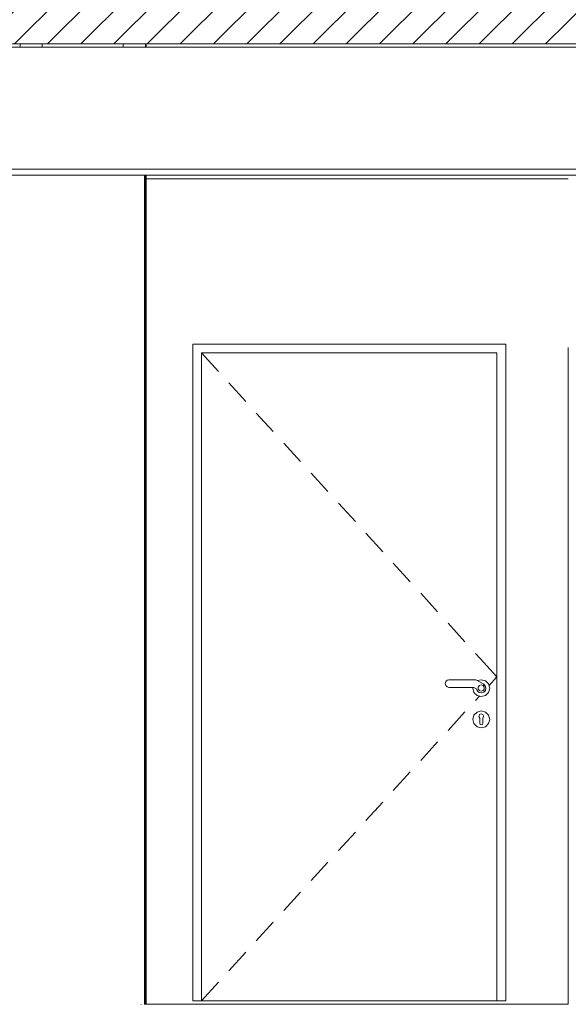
# Model space of a CAD drawing. Header units: millimetres. Extents: x 17009 to 157603, y -19950 to 21829.
# Tile 152 of 208: x 52245 to 53998, y 13519 to 16668. Entities that reach past the tile are written whole.
import ezdxf

# ---------------------------------------------------------------- set-up
doc = ezdxf.new("R2010")
doc.units = ezdxf.units.MM
doc.header["$MEASUREMENT"] = 0
for name, color, linetype in [('01-STR_Dalles.ARCHI', 7, 'Continuous'), ('01-STR_Poutres_Poteaux.ARCHI', 7, 'Continuous'), ('04-SOE_Cloisons .ARCHI', 7, 'Continuous'), ('04-SOE_Faux Plafond.ARCHI', 7, 'Continuous'), ('06-REP _ EQUIP MOBI _ Fluides.ARCHI', 7, 'Continuous'), ('Portes Archicad', 7, 'Continuous')]:
    doc.layers.add(name, color=color, linetype=linetype)

# ---------------------------------------------------------------- blocks, each defined once
blk = doc.blocks.new('Élément de coupe_78_1')
at = {"layer": '01-STR_Dalles.ARCHI', "linetype": 'Continuous', "lineweight": 0, "true_color": 0x000000}
h = blk.add_hatch(dxfattribs=at)
h.set_pattern_fill('Hachure_simple_0001', color=18, style=0, pattern_type=2)
h.set_pattern_definition([(45, (0, 0), (-53.03301, 53.03301), [])])
h.paths.add_polyline_path([(30243.7, 16590), (76016, 16590), (76016, 16810), (30243.7, 16810)])
at = {"layer": '01-STR_Dalles.ARCHI', "color": 7, "linetype": 'Continuous', "lineweight": 5}
blk.add_line((76016, 16590), (30462.5, 16590), dxfattribs=at)
blk = doc.blocks.new('Élément de coupe_89_1')
at = {"layer": '06-REP _ EQUIP MOBI _ Fluides.ARCHI', "color": 7, "linetype": 'Continuous', "lineweight": 5}
for p, q in [((52317, 16580), (52317, 16590)), ((52575.9, 16580), (52575.9, 16590))]:
    blk.add_line(p, q, dxfattribs=at)
blk = doc.blocks.new('Élément de coupe_157_1')
at = {"layer": '01-STR_Poutres_Poteaux.ARCHI', "color": 7, "linetype": 'Continuous', "lineweight": 5}
for p, q in [((52649.5, 13518.6), (52649.5, 13530)), ((52649.5, 13280), (52649.5, 13290)), ((52649.5, 10980), (52649.5, 12870))]:
    blk.add_line(p, q, dxfattribs=at)
blk = doc.blocks.new('Élément de coupe_179_1')
at = {"layer": '04-SOE_Cloisons .ARCHI', "color": 7, "linetype": 'Continuous', "lineweight": 5}
blk.add_line((52633.7, 13518.6), (52633.7, 13519), dxfattribs=at)
blk = doc.blocks.new('Élément de coupe_379_1')
at = {"layer": '01-STR_Poutres_Poteaux.ARCHI', "color": 7, "linetype": 'Continuous', "lineweight": 5}
for p, q in [((52247, 16580), (52247, 16590)), ((52647, 16580), (52647, 16590)), ((52649.5, 16580), (52649.5, 16590)), ((52649.5, 13530), (52649.5, 16170))]:
    blk.add_line(p, q, dxfattribs=at)
blk = doc.blocks.new('Élément de coupe_401_1')
at = {"layer": '04-SOE_Cloisons .ARCHI', "color": 7, "linetype": 'Continuous', "lineweight": 5}
for p, q in [((52643.7, 13519), (52643.7, 13518.6)), ((52647, 13519), (52647, 13518.6))]:
    blk.add_line(p, q, dxfattribs=at)
blk = doc.blocks.new('Élément de coupe_402_1')
at = {"layer": '04-SOE_Cloisons .ARCHI', "color": 7, "linetype": 'Continuous', "lineweight": 5}
for p, q in [((52643.7, 16170), (52643.7, 13530)), ((52647, 13530), (52647, 16170)), ((52643.7, 13530), (52643.7, 13519)), ((52647, 13519), (52647, 13530))]:
    blk.add_line(p, q, dxfattribs=at)
blk = doc.blocks.new('Élément de coupe_486_1')
at = {"layer": '04-SOE_Faux Plafond.ARCHI', "color": 7, "linetype": 'Continuous', "lineweight": 5}
for p, q in [((58056.7, 16580), (47432.7, 16580)), ((58056.7, 16190), (47432.7, 16190)), ((58056.7, 16170), (47432.7, 16170))]:
    blk.add_line(p, q, dxfattribs=at)
blk = doc.blocks.new('Élément de coupe_963_1')
at = {"layer": 'Portes Archicad', "color": 7, "linetype": 'Continuous', "lineweight": 5}
for p, q in [((52798.1, 15630), (53798.1, 15630)), ((52798.1, 15590), (52798.1, 15630)), ((53798.1, 15630), (53798.1, 15590)), ((52798.1, 13530), (52798.1, 15590)), ((53770.1, 15602), (52826.1, 15602)), ((52826.1, 15602), (52826.1, 13530)), ((52826.1, 15602), (52880, 15542.9)), ((53770.1, 13530), (53770.1, 15602)), ((53798.1, 15590), (53798.1, 13530)), ((52913.7, 15505.9), (52967.6, 15446.8)), ((53001.2, 15409.8), (53055.1, 15350.7)), ((53088.8, 15313.7), (53142.7, 15254.6)), ((53176.4, 15217.6), (53230.2, 15158.5)), ((53263.9, 15121.5), (53317.8, 15062.4)), ((53351.5, 15025.5), (53405.3, 14966.3)), ((53439, 14929.4), (53492.9, 14870.2)), ((53526.6, 14833.3), (53580.5, 14774.1)), ((53614.1, 14737.2), (53668, 14678)), ((53701.7, 14641.1), (53716.2, 14625.1)), ((53716.2, 14625.1), (53770.1, 14566)), ((53604.7, 14544.5), (53606.4, 14550.8)), ((53606.4, 14550.8), (53611, 14555.4)), ((53611, 14555.4), (53616.8, 14557)), ((53616.8, 14557), (53703.1, 14557)), ((53703.1, 14557), (53727.8, 14542.7)), ((53708.5, 14553.9), (53720, 14557)), ((53720, 14557), (53733.5, 14553.4)), ((53720.1, 14557), (53733.6, 14553.4)), ((53733.5, 14553.4), (53743.4, 14543.5)), ((53733.6, 14553.4), (53743.5, 14543.5)), ((53744.9, 14538.3), (53770.1, 14566)), ((53606.4, 14538.2), (53604.7, 14544.5)), ((53611, 14533.6), (53606.4, 14538.2)), ((53616.8, 14532), (53611, 14533.6)), ((53696.4, 14532), (53616.8, 14532)), ((53693, 14530), (53693.6, 14532)), ((53696.7, 14516.5), (53693, 14530)), ((53705.5, 14526.7), (53696.4, 14532)), ((53706.5, 14506.6), (53696.7, 14516.5)), ((53707.2, 14521.7), (53705.5, 14526.7)), ((53712.9, 14516.5), (53707.2, 14521.7)), ((53710.3, 14533.1), (53713.9, 14538.1)), ((53710.3, 14526.9), (53710.3, 14533.1)), ((53713.9, 14521.9), (53710.3, 14526.9)), ((53720.4, 14514.9), (53712.9, 14516.5)), ((53713.9, 14538.1), (53719.8, 14540)), ((53719.8, 14520), (53713.9, 14521.9)), ((53719.8, 14540), (53725.7, 14538.1)), ((53725.7, 14521.9), (53719.8, 14520)), ((53727.8, 14517.2), (53720.4, 14514.9)), ((53725.7, 14538.1), (53725.7, 14538.1)), ((53725.7, 14538.1), (53729.3, 14533.1)), ((53725.7, 14538.1), (53725.7, 14538.1)), ((53725.7, 14538.1), (53729.3, 14533.1)), ((53729.3, 14526.9), (53725.7, 14521.9)), ((53729.3, 14526.9), (53725.7, 14521.9)), ((53725.7, 14521.9), (53725.7, 14521.9)), ((53725.7, 14521.9), (53725.7, 14521.9)), ((53727.5, 14517), (53726.1, 14516.6)), ((53727.1, 14543.1), (53727.5, 14543)), ((53727.5, 14543), (53731.9, 14538.7)), ((53727.8, 14542.7), (53732.9, 14537.7)), ((53733.1, 14522.8), (53727.8, 14517.2)), ((53729.3, 14533.1), (53729.3, 14526.9)), ((53729.3, 14533.1), (53729.3, 14526.9)), ((53733, 14522.5), (53730.1, 14519.6)), ((53732.9, 14537.7), (53735, 14530.2)), ((53732.9, 14537.7), (53733, 14537.5)), ((53733, 14537.5), (53735, 14530)), ((53733.1, 14522.7), (53733, 14522.5)), ((53735, 14530.2), (53733.1, 14522.8)), ((53735, 14530), (53733.2, 14523.3)), ((53743.4, 14516.5), (53733.5, 14506.6)), ((53743.5, 14516.5), (53733.6, 14506.6)), ((53743.4, 14543.5), (53747, 14530)), ((53747, 14530), (53743.4, 14516.5)), ((53743.5, 14543.5), (53747.1, 14530)), ((53747.1, 14530), (53743.5, 14516.5)), ((53701.7, 14490.9), (53714.1, 14504.6)), ((53720, 14503), (53706.5, 14506.6)), ((53733.5, 14506.6), (53720, 14503)), ((53733.6, 14506.6), (53720.1, 14503)), ((53614.1, 14394.8), (53668, 14454)), ((53696.7, 14443.5), (53706.5, 14453.4)), ((53706.5, 14453.4), (53720, 14457)), ((53720, 14457), (53733.5, 14453.4)), ((53720.1, 14457), (53733.6, 14453.4)), ((53733.5, 14453.4), (53743.4, 14443.5)), ((53733.6, 14453.4), (53743.5, 14443.5)), ((53693, 14430), (53696.7, 14443.5)), ((53696.7, 14416.5), (53693, 14430)), ((53712.6, 14439.7), (53713.3, 14441.6)), ((53712.6, 14439.7), (53715, 14434.4)), ((53713.3, 14441.6), (53714.7, 14445.1)), ((53714.7, 14445.1), (53720, 14447.4)), ((53715, 14432.9), (53715, 14434.4)), ((53715, 14432.9), (53715, 14430)), ((53715, 14430), (53715, 14427.1)), ((53715, 14427.1), (53715, 14421.3)), ((53720, 14447.4), (53720, 14447.4)), ((53720, 14447.4), (53725.4, 14445.1)), ((53727.5, 14439.7), (53725, 14434.4)), ((53725, 14434.4), (53725, 14432.9)), ((53725, 14432.9), (53725, 14430)), ((53725, 14430), (53725, 14427.1)), ((53725, 14427.1), (53725, 14421.3)), ((53725.4, 14445.1), (53726.8, 14441.6)), ((53726.8, 14441.6), (53727.5, 14439.7)), ((53743.4, 14443.5), (53747, 14430)), ((53747, 14430), (53743.4, 14416.5)), ((53743.5, 14443.5), (53747.1, 14430)), ((53747.1, 14430), (53743.5, 14416.5)), ((53706.5, 14406.6), (53696.7, 14416.5)), ((53720, 14403), (53706.5, 14406.6)), ((53715, 14421.3), (53715, 14417.5)), ((53716.5, 14414), (53715, 14417.5)), ((53720, 14412.5), (53716.5, 14414)), ((53723.6, 14414), (53720, 14412.5)), ((53720, 14412.5), (53720, 14412.5)), ((53733.5, 14406.6), (53720, 14403)), ((53733.6, 14406.6), (53720.1, 14403)), ((53725, 14417.5), (53723.6, 14414)), ((53725, 14421.3), (53725, 14417.5)), ((53743.4, 14416.5), (53733.5, 14406.6)), ((53743.5, 14416.5), (53733.6, 14406.6)), ((53526.6, 14298.7), (53580.5, 14357.9)), ((53439, 14202.6), (53492.9, 14261.8)), ((53351.5, 14106.5), (53405.3, 14165.7)), ((53263.9, 14010.5), (53317.8, 14069.6)), ((53176.4, 13914.4), (53230.2, 13973.5)), ((53088.8, 13818.3), (53142.7, 13877.4)), ((53001.2, 13722.2), (53055.1, 13781.3)), ((52913.7, 13626.1), (52967.6, 13685.2)), ((52826.1, 13530), (52880, 13589.1)), ((52826.1, 13530), (52798.1, 13530)), ((52826.1, 13530), (53770.1, 13530)), ((53798.1, 13530), (53770.1, 13530))]:
    blk.add_line(p, q, dxfattribs=at)
blk = doc.blocks.new('Élément de coupe_964_1')
at = {"layer": '04-SOE_Cloisons .ARCHI', "color": 7, "linetype": 'Continuous', "lineweight": 5}
for p, q in [((52649.5, 16159), (53998.1, 16159)), ((53998.1, 15619), (53998.1, 13519)), ((52649.5, 13519), (53998.1, 13519))]:
    blk.add_line(p, q, dxfattribs=at)

msp = doc.modelspace()

# ---------------------------------------------------------------- block references
at = {"layer": '01-STR_Dalles.ARCHI', "lineweight": 0}
msp.add_blockref('Élément de coupe_78_1', (0, 0), dxfattribs=at)
at = {"layer": '01-STR_Poutres_Poteaux.ARCHI', "lineweight": 0}
for name in ['Élément de coupe_379_1', 'Élément de coupe_157_1']:
    msp.add_blockref(name, (0, 0), dxfattribs=at)
at = {"layer": '04-SOE_Cloisons .ARCHI', "lineweight": 0}
for name in ['Élément de coupe_402_1', 'Élément de coupe_964_1', 'Élément de coupe_179_1', 'Élément de coupe_401_1']:
    msp.add_blockref(name, (0, 0), dxfattribs=at)
at = {"layer": '04-SOE_Faux Plafond.ARCHI', "lineweight": 0}
msp.add_blockref('Élément de coupe_486_1', (0, 0), dxfattribs=at)
at = {"layer": '06-REP _ EQUIP MOBI _ Fluides.ARCHI', "lineweight": 0}
msp.add_blockref('Élément de coupe_89_1', (0, 0), dxfattribs=at)
at = {"layer": 'Portes Archicad', "lineweight": 0}
msp.add_blockref('Élément de coupe_963_1', (0, 0), dxfattribs=at)

doc.saveas('drawing.dxf')
